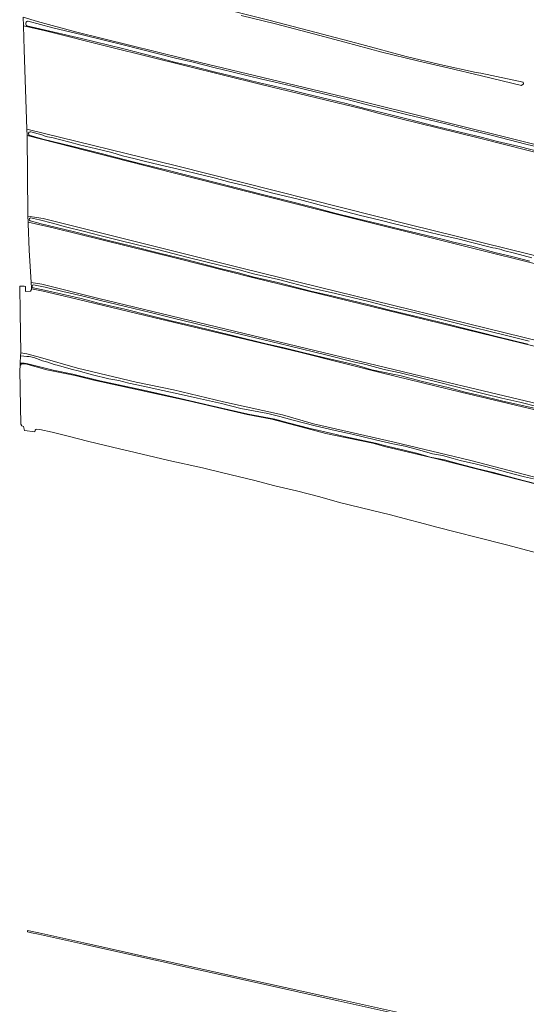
# Model space of a CAD drawing. Header units: metres. Extents: x 149984 to 156489, y 469398 to 478068.
# Tile 7 of 256: x 150589 to 150876, y 471054 to 471612. Entities that reach past the tile are written whole.
import ezdxf

# ---------------------------------------------------------------- set-up
doc = ezdxf.new("R2010")
doc.units = ezdxf.units.M
doc.header["$LTSCALE"] = 0.75
for name, color, linetype, lineweight in [('B-WE-GR-GRAS-GV', 252, 'Continuous', 13), ('B-WE-GR-GROENVOORZIENING-GV', 252, 'Continuous', 18), ('B-WE-OG-TERREIN_OEVER-GV', 252, 'Continuous', 18), ('B-WE-OG-WATER_SLOOT-GV', 252, 'Continuous', 18)]:
    doc.layers.add(name, color=color, linetype=linetype, lineweight=lineweight)

msp = doc.modelspace()

# ---------------------------------------------------------------- linework, layer by layer
at = {"layer": 'B-WE-GR-GRAS-GV', "flags": 128}
for points in [[(150691.405, 471621.329), (150730.627, 471611.518), (150757.285, 471604.483), (150783.215, 471597.687), (150808.409, 471590.996), (150827.418, 471586.372), (150847.96, 471581.968), (150850.691, 471581.464), (150874.59, 471576.516), (150874.73, 471575.431), (150873.722, 471574.509), (150873.597, 471574.535), (150851.064, 471580.113), (150831.962, 471584.556), (150814.801, 471588.447), (150794.575, 471593.41), (150773.583, 471599.061), (150755.916, 471603.738), (150734.384, 471609.448), (150714.801, 471614.235)], [(150591.485, 471613.297), (150599.489, 471610.85), (150621.053, 471605.029), (150682.238, 471589.881), (150777.62, 471566.995), (150875.317, 471542.653), (150944.175, 471525.455), (150997.092, 471512.424), (151076.004, 471493.441), (151136.064, 471477.632), (151203.863, 471461.161), (151241.826, 471452.076)], [(150948.967, 471519.684), (150849.88, 471544.742), (150793.022, 471558.734), (150784.245, 471561.15), (150726.115, 471575.142), (150640.765, 471596.257), (150604.005, 471605.543), (150591.54, 471608.341), (150591.921, 471594.731), (150593.447, 471549.83), (150678.162, 471529.096), (150809.812, 471495.898), (150893.254, 471475.291)], [(151260.508, 471340.72), (151257.333, 471380.275), (151256.804, 471381.333), (151253.1, 471382.921), (151243.139, 471385.354), (151137.742, 471411.099), (150965.895, 471452.109), (150895.913, 471469.969), (150771.691, 471501.057), (150676.441, 471525.134), (150593.626, 471546.301), (150594.016, 471501.309), (150594.023, 471500.528), (150602.754, 471499.205), (150715.996, 471470.895), (150917.344, 471421.55), (151067.627, 471385.434), (151198.728, 471353.155), (151248.928, 471340.834)], [(150594.17, 471497.192), (150594.202, 471496.456), (150594.851, 471481.276), (150595.957, 471463.063), (150601.915, 471462.127), (150634.341, 471454.042), (150721.236, 471433.105), (150817.068, 471409.956), (150902.687, 471389.7), (150971.795, 471372.423), (151063.116, 471349.869), (151142.352, 471330.124), (151216.311, 471311.996), (151250.642, 471303.547)], [(151263.461, 471301.017), (151262.78, 471307.145), (151261.589, 471328.167), (151260.823, 471333.869), (151259.376, 471334.72), (151248.04, 471337.481), (151203.378, 471348.36), (151031.786, 471390.158), (150722.003, 471465.617), (150678.001, 471476.851), (150608.298, 471494.043), (150594.17, 471497.192)], [(150592.764, 471460.81), (150591.905, 471460.877), (150589.593, 471461.058), (150589.725, 471445.779), (150589.989, 471423.384), (150589.99, 471423.289), (150590.133, 471423.263), (150593.561, 471422.628), (150601.234, 471420.577), (150622.136, 471414.492), (150655.474, 471406.687), (150676.508, 471402.321), (150704.951, 471395.574), (150738.288, 471388.033), (150755.751, 471383.006), (150801.526, 471372.637), (150844.265, 471362.461), (150906.402, 471346.179)], [(151262.259, 471297.158), (151250.184, 471300.165), (151194.563, 471314.016), (151121.604, 471332.008), (151049.571, 471349.735), (150989.51, 471364.684), (150937.586, 471377.384), (150885.331, 471389.952), (150839.359, 471400.932), (150795.108, 471411.647), (150747.946, 471423.554), (150669.166, 471442.207), (150618.102, 471454.642), (150602.69, 471458.082), (150596.207, 471459.537), (150596.141, 471459.008), (150595.492, 471458.171), (150592.793, 471458.012), (150592.764, 471460.81)], [(150929.098, 471336.787), (150874.679, 471350.702), (150850.214, 471357), (150824.946, 471363.35), (150796.768, 471369.965), (150789.526, 471372.06), (150774.712, 471375.113), (150762.836, 471377.646), (150752.307, 471380.445), (150732.166, 471385.609), (150718.187, 471388.353), (150685.113, 471396.026), (150646.087, 471404.493), (150631.403, 471407.8), (150620.803, 471410.332), (150604.813, 471413.55), (150592.642, 471417.06), (150590.525, 471416.928), (150589.633, 471416.057), (150589.421, 471413.2), (150590.056, 471382.826), (150590.691, 471381.873), (150591.53, 471381.446), (150592.198, 471379.249), (150597.919, 471378.481)], [(150597.919, 471378.481), (150598.18, 471379.359), (150598.5, 471379.802), (150599.168, 471380.025), (150600.822, 471379.85), (150607.911, 471378.256), (150616.083, 471376.22), (150628.524, 471373.059), (150646.018, 471368.943), (150650.912, 471367.77), (150673.841, 471362.214), (150692.873, 471358.206), (150704.391, 471355.357), (150721.835, 471351.074), (150733.841, 471347.972), (150746.181, 471345.01), (150759.354, 471341.701), (150770.523, 471338.547), (150788.533, 471334.104), (150799.355, 471331.566), (150807.251, 471329.473), (150818.624, 471326.419), (150824.92, 471324.806), (150837.496, 471321.506), (150847.969, 471318.899), (150865.199, 471314.465), (150882.813, 471309.837)]]:
    msp.add_lwpolyline(points, dxfattribs=at)
at = {"layer": 'B-WE-GR-GROENVOORZIENING-GV', "flags": 128}
msp.add_lwpolyline([(150817.562, 471046.686), (150769.915, 471057.244), (150769.853, 471057.258), (150720.871, 471068.151), (150667.231, 471080.046), (150667.19, 471080.055), (150625.811, 471089.237), (150612.081, 471092.282), (150600.25, 471094.899), (150593.917, 471096.285), (150593.909, 471095.462), (150596.074, 471094.972), (150600.078, 471094.118), (150611.908, 471091.501), (150625.638, 471088.456), (150667.058, 471079.265), (150670.768, 471078.442), (150678.821, 471076.656), (150720.698, 471067.37), (150769.741, 471056.463), (150817.389, 471045.905)], dxfattribs=at)
at = {"layer": 'B-WE-OG-TERREIN_OEVER-GV', "flags": 128}
for points in [[(150591.485, 471613.297), (150591.54, 471608.341), (150604.005, 471605.543), (150640.765, 471596.257), (150726.115, 471575.142), (150784.245, 471561.15), (150793.022, 471558.734), (150849.88, 471544.742), (150948.967, 471519.684), (151066.626, 471491.446), (151165.968, 471466.515), (151240.955, 471448.774)], [(151241.826, 471452.076), (151203.863, 471461.161), (151136.064, 471477.632), (151076.004, 471493.441), (150997.092, 471512.424), (150944.175, 471525.455), (150875.317, 471542.653), (150777.62, 471566.995), (150682.238, 471589.881), (150621.053, 471605.029), (150599.489, 471610.85), (150591.485, 471613.297)], [(150884.801, 471536.741), (150872.36, 471539.979), (150860.126, 471542.792), (150851.641, 471545.044), (150838.925, 471548.2), (150824.737, 471551.534), (150809.41, 471555.453), (150795.775, 471558.881), (150784.993, 471561.549), (150774.296, 471564.366), (150764.979, 471566.648), (150751.467, 471569.842), (150743.114, 471571.914), (150733.646, 471574.257), (150725.241, 471576.094), (150719.06, 471577.577), (150708.959, 471580.05), (150699.622, 471582.3), (150687.156, 471585.46), (150677.143, 471587.764), (150666.653, 471590.551), (150647.572, 471595.486), (150624.445, 471601.105), (150593.518, 471608.424)], [(150594.28, 471611.04), (150608.109, 471607.253), (150624.963, 471603.265), (150648.112, 471597.64), (150667.209, 471592.702), (150677.694, 471590.046), (150687.708, 471587.742), (150700.186, 471584.579), (150709.513, 471582.331), (150719.613, 471579.858), (150725.766, 471578.382), (150734.179, 471576.544), (150743.678, 471574.193), (150752.02, 471572.124), (150765.528, 471568.931), (150774.874, 471566.642), (150785.574, 471563.824), (150796.343, 471561.159), (150809.983, 471557.73), (150818.923, 471555.69), (150825.237, 471554.182), (150832.282, 471552.422), (150844.077, 471549.388), (150857.215, 471546.18), (150876.145, 471541.379), (150883.347, 471539.604)], [(150593.447, 471549.83), (150593.626, 471546.301), (150676.441, 471525.134), (150771.691, 471501.057), (150895.913, 471469.969), (150965.895, 471452.109), (151137.742, 471411.099), (151243.139, 471385.354)], [(151244.128, 471389.052), (151187.719, 471403.043), (151120.558, 471419.197), (150992.851, 471450.615), (150933.576, 471464.988), (150893.254, 471475.291), (150809.812, 471495.898), (150678.162, 471529.096), (150593.447, 471549.83)], [(150830.28, 471487.109), (150819.283, 471489.783), (150803.325, 471493.69), (150793.508, 471496.018), (150778.706, 471499.687), (150767.825, 471502.366), (150754.715, 471505.921), (150740.54, 471509.418), (150726.244, 471513.008), (150712.299, 471516.584), (150700.287, 471519.56), (150681.834, 471524.301), (150673.166, 471526.578), (150667.436, 471527.912), (150653.745, 471531.308), (150635.629, 471536.015), (150618.869, 471540.134), (150602.5, 471544.18), (150594.833, 471546.368)], [(150595.715, 471548.295), (150601.876, 471546.615), (150602.486, 471546.36), (150603.344, 471545.982), (150605.225, 471545.559), (150608.342, 471544.85), (150612.063, 471543.946), (150617.79, 471542.472), (150623.319, 471541.07), (150633.02, 471538.705), (150641.519, 471536.567), (150647.641, 471534.804), (150650.878, 471533.986), (150654.855, 471533.017), (150660.003, 471531.773), (150668.608, 471529.712), (150679.248, 471527.271), (150688.551, 471524.972), (150699.652, 471522.236), (150708.462, 471519.931), (150718.19, 471517.533), (150732.746, 471513.677), (150747.993, 471510.049), (150758.967, 471507.024), (150770.938, 471504.059), (150781.786, 471501.199), (150793.541, 471498.325), (150801.72, 471496.338), (150810.331, 471494.108), (150822.63, 471491.196), (150829.158, 471489.666), (150838.329, 471487.512), (150844.738, 471485.892), (150857.395, 471482.647), (150858.823, 471482.502), (150862.029, 471481.644), (150863.487, 471481.09), (150869.68, 471479.66), (150879.447, 471477.067)], [(150594.023, 471500.528), (150594.17, 471497.192), (150608.298, 471494.043), (150678.001, 471476.851), (150722.003, 471465.617), (151031.786, 471390.158), (151203.378, 471348.36), (151248.04, 471337.481)], [(151248.928, 471340.834), (151198.728, 471353.155), (151067.627, 471385.434), (150917.344, 471421.55), (150715.996, 471470.895), (150602.754, 471499.205), (150594.023, 471500.528)], [(150846.153, 471435.848), (150826.664, 471440.826), (150812.41, 471444.265), (150799.078, 471447.413), (150786.697, 471450.526), (150767.052, 471455.272), (150754.281, 471458.113), (150735.548, 471463.033), (150721.478, 471466.268), (150713.324, 471468.556), (150702.946, 471470.877), (150696.558, 471472.665), (150684.331, 471475.948), (150668.533, 471479.594), (150652.9, 471483.604), (150639.632, 471486.824), (150619.668, 471491.837), (150601.627, 471496.248), (150595.291, 471498.016)], [(150595.485, 471499.648), (150600.685, 471498.569), (150607.998, 471496.54), (150615.459, 471494.494), (150626.093, 471491.948), (150634.745, 471489.681), (150643.13, 471487.622), (150657.571, 471484.058), (150668.214, 471481.562), (150684.036, 471477.47), (150703.329, 471472.591), (150713.753, 471470.26), (150721.913, 471467.971), (150735.968, 471464.739), (150754.695, 471459.82), (150767.449, 471456.983), (150787.118, 471452.232), (150799.494, 471449.12), (150812.817, 471445.973), (150827.087, 471442.531), (150846.587, 471437.55), (150855.888, 471435.378), (150865.817, 471432.774), (150878.07, 471429.838)], [(150878.362, 471475.162), (150868.842, 471477.658), (150858.512, 471480.054), (150845.433, 471483.654), (150835.174, 471485.837), (150830.28, 471487.109)], [(150595.957, 471463.063), (150596.017, 471462.211), (150596.126, 471460.686), (150596.207, 471459.537), (150602.69, 471458.082), (150618.102, 471454.642), (150669.166, 471442.207), (150747.946, 471423.554), (150795.108, 471411.647), (150839.359, 471400.932), (150885.331, 471389.952), (150937.586, 471377.384), (150989.51, 471364.684), (151049.571, 471349.735), (151121.604, 471332.008), (151194.563, 471314.016), (151250.184, 471300.165)], [(151250.642, 471303.547), (151216.311, 471311.996), (151142.352, 471330.124), (151063.116, 471349.869), (150971.795, 471372.423), (150902.687, 471389.7), (150817.068, 471409.956), (150721.236, 471433.105), (150634.341, 471454.042), (150601.915, 471462.127), (150595.957, 471463.063)], [(150712.157, 471432.499), (150699.103, 471435.679), (150687.76, 471438.513), (150675.958, 471441.211), (150663.151, 471444.412), (150648.988, 471447.878), (150633.976, 471451.381), (150624.296, 471453.9), (150613.5, 471456.367), (150603.543, 471458.741), (150596.964, 471460.083)], [(150597.29, 471461.683), (150603.895, 471460.335), (150613.871, 471457.956), (150624.684, 471455.486), (150634.367, 471452.966), (150649.367, 471449.466), (150663.543, 471445.997), (150676.338, 471442.799), (150688.14, 471440.101), (150699.494, 471437.264), (150714.363, 471433.849), (150727.619, 471430.624), (150741.891, 471427.105), (150763.603, 471421.858), (150779.28, 471417.982), (150785.542, 471416.538), (150795.915, 471413.841), (150805.01, 471411.946), (150826.419, 471406.669), (150836.885, 471404.026), (150853.259, 471399.901), (150862.502, 471397.636), (150872.685, 471395.318), (150883.095, 471392.714)], [(150877.174, 471428.195), (150860.313, 471432.324), (150850.661, 471434.643), (150846.153, 471435.848)], [(150882.437, 471391.539), (150862.243, 471396.1), (150849.962, 471399.093), (150841.771, 471400.934), (150832.178, 471403.602), (150817.562, 471407.085), (150804.686, 471410.316), (150800.796, 471411.088), (150788.889, 471413.694), (150779.539, 471416.388), (150761.421, 471420.565), (150749.877, 471423.335), (150739.217, 471426.051), (150728.31, 471428.512), (150712.157, 471432.499)], [(150906.402, 471346.179), (150844.265, 471362.461), (150801.526, 471372.637), (150755.751, 471383.006), (150738.288, 471388.033), (150704.951, 471395.574), (150676.508, 471402.321), (150655.474, 471406.687), (150622.136, 471414.492), (150601.234, 471420.577), (150593.561, 471422.628), (150590.133, 471423.263), (150589.99, 471423.289), (150589.907, 471421.604), (150591.68, 471421.278), (150593.456, 471421.218), (150594.819, 471421.085), (150597.48, 471420.496), (150598.941, 471420.012), (150602.432, 471418.744), (150605.328, 471417.924), (150608.906, 471416.604), (150611.434, 471416.01), (150616.028, 471414.815), (150619.408, 471413.839), (150622.601, 471412.979), (150630.755, 471410.697), (150639.868, 471408.562), (150645.512, 471407.645), (150651.253, 471406.132), (150659.393, 471404.353), (150670.473, 471401.846), (150679.162, 471400.067), (150690.14, 471397.651), (150703.791, 471394.536), (150714.744, 471391.774), (150724.82, 471389.81), (150729.918, 471388.812), (150736.722, 471387.128), (150743.554, 471385.321), (150756.683, 471381.819), (150768.047, 471379.216), (150777.797, 471377.148), (150790.94, 471373.916), (150800.679, 471371.762), (150807.523, 471370.315), (150814.643, 471368.472), (150823.223, 471366.13), (150828.81, 471365.105), (150834.943, 471363.388), (150838.894, 471362.268), (150848.205, 471360.224), (150852.623, 471359.005), (150859.152, 471357.361), (150865.927, 471355.575), (150875.283, 471352.961), (150880.499, 471351.821)], [(150589.697, 471417.359), (150589.633, 471416.057), (150590.525, 471416.928), (150592.642, 471417.06), (150604.813, 471413.55), (150620.803, 471410.332), (150631.403, 471407.8), (150646.087, 471404.493), (150685.113, 471396.026), (150718.187, 471388.353), (150732.166, 471385.609), (150752.307, 471380.445), (150762.836, 471377.646), (150774.712, 471375.113), (150789.526, 471372.06), (150796.768, 471369.965), (150824.946, 471363.35), (150850.214, 471357), (150874.679, 471350.702), (150929.098, 471336.787)], [(150734.018, 471385.586), (150718.923, 471388.536), (150697.394, 471393.474), (150680.386, 471397.419), (150659.456, 471402.182), (150634.733, 471407.366), (150619.593, 471411.22), (150608.469, 471413.353), (150594.123, 471416.964)], [(150881.944, 471349.079), (150870.906, 471351.893), (150857.78, 471355.443), (150849.001, 471357.566), (150838.095, 471360.381), (150829.974, 471362.566), (150821.85, 471364.248), (150814.84, 471366.252), (150807.884, 471367.877), (150797.528, 471370.313), (150790.939, 471372.089), (150782.121, 471374.054), (150774.129, 471375.766), (150764.744, 471377.869), (150753.99, 471380.352), (150741.485, 471383.671), (150734.018, 471385.586)]]:
    msp.add_lwpolyline(points, dxfattribs=at)
at = {"layer": 'B-WE-OG-TERREIN_OEVER-GV'}
for points in [[(150593.518, 471608.424, -0.7881618), (150594.28, 471611.04)], [(150594.472, 471546.951, -0.2790501), (150594.861, 471548.09)], [(150594.833, 471546.368, -0.0975437), (150594.472, 471546.951)], [(150594.861, 471548.09, -0.2093447), (150595.715, 471548.295)], [(150595.291, 471498.016, -0.621285), (150595.485, 471499.648)], [(150596.964, 471460.083, -0.8145512), (150597.29, 471461.683)], [(150594.123, 471416.964, 0.1176237), (150589.697, 471417.359)]]:
    msp.add_lwpolyline(points, format="xyb", dxfattribs=at)
at = {"layer": 'B-WE-OG-WATER_SLOOT-GV'}
for points in [[(150594.28, 471611.04, 0.7881618), (150593.518, 471608.424)], [(150594.861, 471548.09, 0.2790501), (150594.472, 471546.951)], [(150594.472, 471546.951, 0.0975437), (150594.833, 471546.368)], [(150595.715, 471548.295, 0.2093447), (150594.861, 471548.09)], [(150595.485, 471499.648, 0.621285), (150595.291, 471498.016)], [(150597.29, 471461.683, 0.8145512), (150596.964, 471460.083)], [(150589.697, 471417.359, -0.1176237), (150594.123, 471416.964)]]:
    msp.add_lwpolyline(points, format="xyb", dxfattribs=at)
at = {"layer": 'B-WE-OG-WATER_SLOOT-GV', "flags": 128}
for points in [[(150593.518, 471608.424), (150624.445, 471601.105), (150647.572, 471595.486), (150666.653, 471590.551), (150677.143, 471587.764), (150687.156, 471585.46), (150699.622, 471582.3), (150708.959, 471580.05), (150719.06, 471577.577), (150725.241, 471576.094), (150733.646, 471574.257), (150743.114, 471571.914), (150751.467, 471569.842), (150764.979, 471566.648), (150774.296, 471564.366), (150784.993, 471561.549), (150795.775, 471558.881), (150809.41, 471555.453), (150824.737, 471551.534), (150838.925, 471548.2), (150851.641, 471545.044), (150860.126, 471542.792), (150872.36, 471539.979), (150884.801, 471536.741)], [(150608.109, 471607.253), (150594.28, 471611.04)], [(150883.347, 471539.604), (150876.145, 471541.379), (150857.215, 471546.18), (150844.077, 471549.388), (150832.282, 471552.422), (150825.237, 471554.182), (150818.923, 471555.69), (150809.983, 471557.73), (150796.343, 471561.159), (150785.574, 471563.824), (150774.874, 471566.642), (150765.528, 471568.931), (150752.02, 471572.124), (150743.678, 471574.193), (150734.179, 471576.544), (150725.766, 471578.382), (150719.613, 471579.858), (150709.513, 471582.331), (150700.186, 471584.579), (150687.708, 471587.742), (150677.694, 471590.046), (150667.209, 471592.702), (150648.112, 471597.64), (150624.963, 471603.265), (150608.109, 471607.253)], [(150594.833, 471546.368), (150602.5, 471544.18), (150618.869, 471540.134), (150635.629, 471536.015), (150653.745, 471531.308), (150667.436, 471527.912), (150673.166, 471526.578)], [(150879.447, 471477.067), (150869.68, 471479.66), (150863.487, 471481.09), (150862.029, 471481.644), (150858.823, 471482.502), (150857.395, 471482.647), (150844.738, 471485.892), (150838.329, 471487.512), (150829.158, 471489.666), (150822.63, 471491.196), (150810.331, 471494.108), (150801.72, 471496.338), (150793.541, 471498.325), (150781.786, 471501.199), (150770.938, 471504.059), (150758.967, 471507.024), (150747.993, 471510.049), (150732.746, 471513.677), (150718.19, 471517.533), (150708.462, 471519.931), (150699.652, 471522.236), (150688.551, 471524.972), (150679.248, 471527.271), (150668.608, 471529.712), (150660.003, 471531.773), (150654.855, 471533.017), (150650.878, 471533.986), (150647.641, 471534.804), (150641.519, 471536.567), (150633.02, 471538.705), (150623.319, 471541.07), (150617.79, 471542.472), (150612.063, 471543.946), (150608.342, 471544.85), (150605.225, 471545.559), (150603.344, 471545.982), (150602.486, 471546.36), (150601.876, 471546.615), (150595.715, 471548.295)], [(150673.166, 471526.578), (150681.834, 471524.301), (150700.287, 471519.56), (150712.299, 471516.584), (150726.244, 471513.008), (150740.54, 471509.418), (150754.715, 471505.921), (150767.825, 471502.366), (150778.706, 471499.687), (150793.508, 471496.018), (150803.325, 471493.69), (150819.283, 471489.783), (150830.28, 471487.109), (150835.174, 471485.837), (150845.433, 471483.654), (150858.512, 471480.054), (150868.842, 471477.658), (150878.362, 471475.162)], [(150595.291, 471498.016), (150601.627, 471496.248), (150619.668, 471491.837), (150639.632, 471486.824), (150652.9, 471483.604), (150668.533, 471479.594), (150684.331, 471475.948), (150696.558, 471472.665), (150702.946, 471470.877)], [(150878.07, 471429.838), (150865.817, 471432.774), (150855.888, 471435.378), (150846.587, 471437.55), (150827.087, 471442.531), (150812.817, 471445.973), (150799.494, 471449.12), (150787.118, 471452.232), (150767.449, 471456.983), (150754.695, 471459.82), (150735.968, 471464.739), (150721.913, 471467.971), (150713.753, 471470.26), (150703.329, 471472.591), (150684.036, 471477.47), (150668.214, 471481.562), (150657.571, 471484.058), (150643.13, 471487.622), (150634.745, 471489.681), (150626.093, 471491.948), (150615.459, 471494.494), (150607.998, 471496.54), (150600.685, 471498.569), (150595.485, 471499.648)], [(150702.946, 471470.877), (150713.324, 471468.556), (150721.478, 471466.268), (150735.548, 471463.033), (150754.281, 471458.113), (150767.052, 471455.272), (150786.697, 471450.526), (150799.078, 471447.413), (150812.41, 471444.265), (150826.664, 471440.826), (150846.153, 471435.848), (150850.661, 471434.643), (150860.313, 471432.324), (150877.174, 471428.195)], [(150596.964, 471460.083), (150603.543, 471458.741), (150613.5, 471456.367), (150624.296, 471453.9), (150633.976, 471451.381), (150648.988, 471447.878), (150663.151, 471444.412), (150675.958, 471441.211), (150687.76, 471438.513), (150699.103, 471435.679), (150712.157, 471432.499), (150728.31, 471428.512), (150739.217, 471426.051), (150749.877, 471423.335), (150761.421, 471420.565), (150779.539, 471416.388), (150788.889, 471413.694), (150800.796, 471411.088), (150804.686, 471410.316), (150817.562, 471407.085), (150832.178, 471403.602), (150841.771, 471400.934), (150849.962, 471399.093), (150862.243, 471396.1), (150882.437, 471391.539)], [(150883.095, 471392.714), (150872.685, 471395.318), (150862.502, 471397.636), (150853.259, 471399.901), (150836.885, 471404.026), (150826.419, 471406.669), (150805.01, 471411.946), (150795.915, 471413.841), (150785.542, 471416.538), (150779.28, 471417.982), (150763.603, 471421.858), (150741.891, 471427.105), (150727.619, 471430.624), (150714.363, 471433.849), (150699.494, 471437.264), (150688.14, 471440.101), (150676.338, 471442.799), (150663.543, 471445.997), (150649.367, 471449.466), (150634.367, 471452.966), (150624.684, 471455.486), (150613.871, 471457.956), (150603.895, 471460.335), (150597.29, 471461.683)], [(150880.499, 471351.821), (150875.283, 471352.961), (150865.927, 471355.575), (150859.152, 471357.361), (150852.623, 471359.005), (150848.205, 471360.224), (150838.894, 471362.268), (150834.943, 471363.388), (150828.81, 471365.105), (150823.223, 471366.13), (150814.643, 471368.472), (150807.523, 471370.315), (150800.679, 471371.762), (150790.94, 471373.916), (150777.797, 471377.148), (150768.047, 471379.216), (150756.683, 471381.819), (150743.554, 471385.321), (150736.722, 471387.128), (150729.918, 471388.812), (150724.82, 471389.81), (150714.744, 471391.774), (150703.791, 471394.536), (150690.14, 471397.651), (150679.162, 471400.067), (150670.473, 471401.846), (150659.393, 471404.353), (150651.253, 471406.132), (150645.512, 471407.645), (150639.868, 471408.562), (150630.755, 471410.697), (150622.601, 471412.979), (150619.408, 471413.839), (150616.028, 471414.815), (150611.434, 471416.01), (150608.906, 471416.604), (150605.328, 471417.924), (150602.432, 471418.744), (150598.941, 471420.012), (150597.48, 471420.496), (150594.819, 471421.085), (150593.456, 471421.218), (150591.68, 471421.278), (150589.907, 471421.604), (150589.697, 471417.359)], [(150594.123, 471416.964), (150608.469, 471413.353), (150619.593, 471411.22), (150634.733, 471407.366), (150659.456, 471402.182), (150680.386, 471397.419), (150697.394, 471393.474), (150718.923, 471388.536), (150734.018, 471385.586), (150741.485, 471383.671), (150753.99, 471380.352), (150764.744, 471377.869), (150774.129, 471375.766), (150782.121, 471374.054), (150790.939, 471372.089), (150797.528, 471370.313), (150807.884, 471367.877), (150814.84, 471366.252), (150821.85, 471364.248), (150829.974, 471362.566), (150838.095, 471360.381), (150849.001, 471357.566), (150857.78, 471355.443), (150870.906, 471351.893), (150881.944, 471349.079)]]:
    msp.add_lwpolyline(points, dxfattribs=at)

doc.saveas('drawing.dxf')
